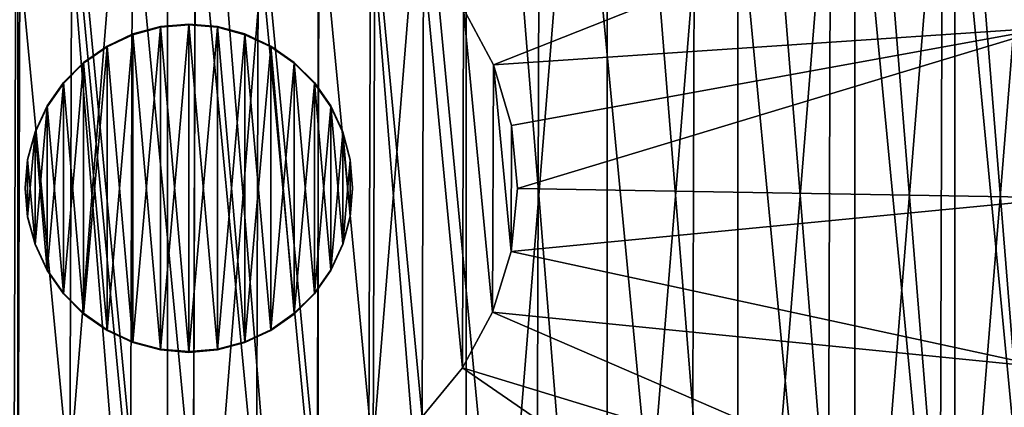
# Model space of a CAD drawing. Header units: millimetres. Extents: x -73 to 74, y 0 to 45.
# Tile 5 of 39: x -53 to -45, y 21 to 24. Entities that reach past the tile are written whole.
import ezdxf

# ---------------------------------------------------------------- set-up
doc = ezdxf.new("R2010")
doc.units = ezdxf.units.MM
doc.header["$LTSCALE"] = 25.4
doc.layers.get('0').update_dxf_attribs({"true_color": 0xff5454})

# ---------------------------------------------------------------- blocks, each defined once
blk = doc.blocks.new('MINI-LED-10042-10043.STL#2')
at = {"color": 250, "true_color": 0x262626}
mesh = blk.add_polyface(dxfattribs=at)
corners = [(-73.2623, 0.233, 2.7263), (-68.1681, 5.3273, 2.7113), (-73.2623, 45.2328, 2.594), (73.7377, 0.233, 2.7263), (68.6434, 5.3273, 2.7113), (68.6434, 40.1386, 2.609), (-68.1681, 40.1386, 2.609), (73.7377, 45.2328, 2.594)]
mesh.append_faces([[corners[k] for k in face] for face in [(0, 1, 2), (1, 3, 4), (4, 3, 5), (2, 6, 7), (6, 2, 1), (7, 5, 3)]], dxfattribs={"vtx0": -1, "vtx1": -1, "color": 250})
mesh.append_faces([[corners[k] for k in face] for face in [(1, 0, 3), (7, 6, 5)]], dxfattribs={"vtx0": -1, "vtx2": -1, "color": 250})
mesh = blk.add_polyface(dxfattribs=at)
corners = [(-73.2623, 45.2249, -0.106), (-66.2623, 38.2249, -0.0854), (-73.2623, 0.2251, 0.0263), (73.7377, 45.2249, -0.106), (66.7377, 38.2249, -0.0854), (66.7377, 7.225, 0.0058), (-66.2623, 7.225, 0.0058), (73.7377, 0.2251, 0.0263)]
mesh.append_faces([[corners[k] for k in face] for face in [(0, 1, 2), (1, 3, 4), (4, 3, 5), (2, 6, 7), (6, 2, 1), (7, 5, 3)]], dxfattribs={"vtx0": -1, "vtx1": -1, "color": 250})
mesh.append_faces([[corners[k] for k in face] for face in [(1, 0, 3), (7, 6, 5)]], dxfattribs={"vtx0": -1, "vtx2": -1, "color": 250})
mesh = blk.add_polyface(dxfattribs=at)
corners = [(67.0265, 7.0803, 49.0064), (-66.5512, 38.6579, 48.9135), (-66.5512, 7.0803, 49.0064), (67.0265, 38.6579, 48.9135)]
mesh.append_faces([[corners[k] for k in face] for face in [(0, 1, 2), (1, 0, 3)]], dxfattribs={"vtx0": -1, "color": 250})
mesh = blk.add_polyface(dxfattribs=at)
corners = [(66.7377, 38.319, 31.9144), (-66.2623, 7.3192, 32.0056), (-66.2623, 38.319, 31.9144), (66.7377, 7.3192, 32.0056)]
mesh.append_faces([[corners[k] for k in face] for face in [(0, 1, 2), (1, 0, 3)]], dxfattribs={"vtx0": -1, "color": 250})
at = {"color": 18, "true_color": 0x080808}
mesh = blk.add_polyface(dxfattribs=at)
corners = [(-66.0623, 7.5162, 31.005), (-64.4623, 9.1162, 31.0003), (-66.0623, 38.1161, 30.915), (66.5377, 7.5162, 31.005), (64.9377, 9.1162, 31.0003), (64.9377, 36.5161, 30.9197), (-64.4623, 36.5161, 30.9197), (66.5377, 38.1161, 30.915)]
mesh.append_faces([[corners[k] for k in face] for face in [(0, 1, 2), (1, 3, 4), (4, 3, 5), (2, 6, 7), (6, 2, 1), (7, 5, 3)]], dxfattribs={"vtx0": -1, "vtx1": -1, "color": 18})
mesh.append_faces([[corners[k] for k in face] for face in [(1, 0, 3), (7, 6, 5)]], dxfattribs={"vtx0": -1, "vtx2": -1, "color": 18})
mesh = blk.add_polyface(dxfattribs=at)
corners = [(-66.0623, 38.0279, 0.9152), (-64.1327, 36.4279, 0.9199), (-66.0623, 7.428, 1.0052), (66.5377, 38.0279, 0.9152), (-39.0623, 36.4279, 0.9199), (-38.1327, 36.4279, 0.9199), (-39.0623, 9.028, 1.0005), (-13.0623, 36.4279, 0.9199), (-12.1327, 36.4279, 0.9199), (-13.0623, 9.028, 1.0005), (12.9377, 36.4279, 0.9199), (13.8673, 36.4279, 0.9199), (12.9377, 9.028, 1.0005), (38.9377, 36.4279, 0.9199), (39.8673, 36.4279, 0.9199), (38.9377, 9.028, 1.0005), (64.9377, 36.4279, 0.9199), (64.9377, 9.028, 1.0005), (-64.1327, 9.028, 1.0005), (66.5377, 7.428, 1.0052), (-38.1327, 9.028, 1.0005), (-12.1327, 9.028, 1.0005), (13.8673, 9.028, 1.0005), (39.8673, 9.028, 1.0005)]
mesh.append_faces([[corners[k] for k in face] for face in [(0, 1, 2), (1, 3, 4), (4, 5, 6), (5, 3, 7), (7, 8, 9), (8, 3, 10), (10, 11, 12), (11, 3, 13), (13, 14, 15), (14, 3, 16), (16, 3, 17), (2, 18, 19), (18, 2, 1), (20, 6, 5), (21, 9, 8), (22, 12, 11), (23, 15, 14), (19, 17, 3)]], dxfattribs={"vtx0": -1, "vtx1": -1, "color": 18})
mesh.append_faces([[corners[k] for k in face] for face in [(4, 3, 5), (7, 3, 8), (10, 3, 11), (13, 3, 14), (19, 6, 20), (19, 9, 21), (19, 12, 22), (19, 15, 23)]], dxfattribs={"vtx0": -1, "vtx1": -1, "vtx2": -1, "color": 18})
mesh.append_faces([[corners[k] for k in face] for face in [(1, 0, 3), (19, 18, 6), (19, 20, 9), (19, 21, 12), (19, 22, 15), (19, 23, 17)]], dxfattribs={"vtx0": -1, "vtx2": -1, "color": 18})
mesh = blk.add_polyface(dxfattribs=at)
corners = [(-64.4623, 9.0574, 11.0004), (-57.9941, 20.6715, 10.9663), (-64.4623, 36.4573, 10.9198), (-56.5907, 18.2407, 10.9734), (-54.3199, 16.5909, 10.9783), (-51.5745, 16.0074, 10.98), (64.9377, 9.0574, 11.0004), (-58.2875, 23.4629, 10.958), (-48.829, 16.5909, 10.9783), (-25.5745, 16.0074, 10.98), (-46.5582, 18.2407, 10.9734), (-28.3199, 16.5909, 10.9783), (-45.1548, 20.6715, 10.9663), (-44.8615, 23.4629, 10.958), (-30.5907, 18.2407, 10.9734), (-31.9941, 20.6715, 10.9663), (-32.2875, 23.4629, 10.958), (-22.829, 16.5909, 10.9783), (-20.5582, 18.2407, 10.9734), (0.4255, 16.0074, 10.98), (-2.3199, 16.5909, 10.9783), (-19.1548, 20.6715, 10.9663), (-18.8615, 23.4629, 10.958), (-4.5907, 18.2407, 10.9734), (-5.9941, 20.6715, 10.9663), (-6.2875, 23.4629, 10.958), (3.171, 16.5909, 10.9783), (5.4418, 18.2407, 10.9734), (26.4255, 16.0074, 10.98), (23.6801, 16.5909, 10.9783), (6.8452, 20.6715, 10.9663), (7.1385, 23.4629, 10.958), (21.4093, 18.2407, 10.9734), (20.0059, 20.6715, 10.9663), (19.7125, 23.4629, 10.958), (29.171, 16.5909, 10.9783), (31.4418, 18.2407, 10.9734), (32.8452, 20.6715, 10.9663), (33.1385, 23.4629, 10.958), (49.6801, 16.5909, 10.9783), (47.4093, 18.2407, 10.9734), (46.0059, 20.6715, 10.9663), (45.7125, 23.4629, 10.958), (52.4255, 16.0074, 10.98), (55.171, 16.5909, 10.9783), (57.4417, 18.2407, 10.9734), (58.8452, 20.6715, 10.9663), (59.1385, 23.4629, 10.958), (-52.9779, 29.3598, 10.9407), (64.9377, 36.4573, 10.9198), (-55.542, 28.2182, 10.9441), (-57.4201, 26.1323, 10.9502), (-50.1711, 29.3598, 10.9407), (-47.6069, 28.2182, 10.9441), (-26.9779, 29.3598, 10.9407), (-45.7288, 26.1323, 10.9502), (-29.542, 28.2182, 10.9441), (-31.4201, 26.1323, 10.9502), (-24.1711, 29.3598, 10.9407), (-21.6069, 28.2182, 10.9441), (-0.9779, 29.3598, 10.9407), (-19.7288, 26.1323, 10.9502), (-3.542, 28.2182, 10.9441), (-5.4201, 26.1323, 10.9502), (1.8289, 29.3598, 10.9407), (4.3931, 28.2182, 10.9441), (6.2712, 26.1323, 10.9502), (25.0221, 29.3598, 10.9407), (22.458, 28.2182, 10.9441), (20.5799, 26.1323, 10.9502), (27.8289, 29.3598, 10.9407), (30.3931, 28.2182, 10.9441), (32.2712, 26.1323, 10.9502), (48.458, 28.2182, 10.9441), (46.5799, 26.1323, 10.9502), (51.0221, 29.3598, 10.9407), (53.8289, 29.3598, 10.9407), (56.3931, 28.2182, 10.9441), (58.2712, 26.1323, 10.9502)]
mesh.append_faces([[corners[k] for k in face] for face in [(0, 1, 2), (1, 0, 3), (3, 0, 4), (4, 0, 5), (5, 6, 8), (8, 9, 10), (10, 11, 12), (12, 11, 13), (9, 6, 17), (17, 6, 18), (18, 20, 21), (21, 20, 22), (19, 6, 26), (26, 6, 27), (27, 29, 30), (30, 29, 31), (28, 6, 35), (35, 6, 36), (36, 6, 37), (37, 6, 38), (39, 6, 43), (43, 6, 44), (44, 6, 45), (45, 6, 46), (46, 6, 47), (2, 48, 49), (48, 2, 50), (50, 2, 51), (51, 2, 7), (54, 13, 56), (56, 13, 57), (57, 13, 16), (60, 22, 62), (62, 22, 63), (63, 22, 25), (67, 31, 68), (68, 31, 69), (69, 31, 34), (73, 38, 74), (74, 38, 42), (49, 47, 6)]], dxfattribs={"vtx0": -1, "vtx1": -1, "color": 18})
mesh.append_faces([[corners[k] for k in face] for face in [(8, 6, 9), (18, 6, 19), (27, 6, 28), (38, 6, 39), (49, 53, 54), (49, 59, 60), (49, 66, 67), (49, 38, 73)]], dxfattribs={"vtx0": -1, "vtx1": -1, "vtx2": -1, "color": 18})
mesh.append_faces([[corners[k] for k in face] for face in [(5, 0, 6), (2, 1, 7), (10, 9, 11), (13, 11, 14), (13, 14, 15), (13, 15, 16), (18, 19, 20), (22, 20, 23), (22, 23, 24), (22, 24, 25), (27, 28, 29), (31, 29, 32), (31, 32, 33), (31, 33, 34), (38, 39, 40), (38, 40, 41), (38, 41, 42), (49, 48, 52), (49, 52, 53), (54, 53, 55), (54, 55, 13), (49, 54, 58), (49, 58, 59), (60, 59, 61), (60, 61, 22), (49, 60, 64), (49, 64, 65), (49, 65, 66), (67, 66, 31), (49, 67, 70), (49, 70, 71), (49, 71, 72), (49, 72, 38), (49, 73, 75), (49, 75, 76), (49, 76, 77), (49, 77, 78), (49, 78, 47)]], dxfattribs={"vtx0": -1, "vtx2": -1, "color": 18})
mesh = blk.add_polyface(dxfattribs=at)
corners = [(-58.9366, 31.2582, 9.9351), (-58.2875, 23.46, 9.9581), (-58.9366, 14.2506, 9.9851), (-57.4201, 26.1294, 9.9502), (-55.542, 28.2152, 9.9441), (-52.9779, 29.3569, 9.9407), (-44.2585, 31.2582, 9.9351), (-50.1711, 29.3569, 9.9407), (-47.6069, 28.2152, 9.9441), (-45.7288, 26.1294, 9.9502), (-44.8615, 23.46, 9.9581), (-54.3199, 16.588, 9.9783), (-44.2585, 14.2506, 9.9851), (-56.5907, 18.2378, 9.9734), (-57.9941, 20.6685, 9.9663), (-51.5745, 16.0044, 9.98), (-48.829, 16.588, 9.9783), (-46.5582, 18.2378, 9.9734), (-45.1548, 20.6685, 9.9663)]
mesh.append_faces([[corners[k] for k in face] for face in [(0, 1, 2), (1, 0, 3), (3, 0, 4), (4, 0, 5), (5, 6, 7), (7, 6, 8), (8, 6, 9), (9, 6, 10), (2, 11, 12), (11, 2, 13), (13, 2, 14), (14, 2, 1), (12, 10, 6)]], dxfattribs={"vtx0": -1, "vtx1": -1, "color": 18})
mesh.append_faces([[corners[k] for k in face] for face in [(5, 0, 6), (12, 11, 15), (12, 15, 16), (12, 16, 17), (12, 17, 18), (12, 18, 10)]], dxfattribs={"vtx0": -1, "vtx2": -1, "color": 18})
at = {"color": 7, "true_color": 0xe6ffff}
mesh = blk.add_polyface(dxfattribs=at)
corners = [(-58.6629, 22.1801, 11.5483), (-58.6629, 23.338, 11.5449), (-58.6862, 22.7591, 11.5466), (-58.4772, 21.0372, 11.5517), (-58.4772, 24.4809, 11.5415), (-58.1105, 19.9389, 11.5549), (-58.1105, 25.5792, 11.5383), (-57.5724, 18.9137, 11.5579), (-57.5724, 26.6045, 11.5353), (-56.8768, 17.988, 11.5606), (-56.8768, 27.5301, 11.5326), (-56.0417, 17.1859, 11.563), (-56.0417, 28.3322, 11.5302), (-55.0888, 16.5281, 11.5649), (-55.0888, 28.99, 11.5283), (-54.0427, 16.0318, 11.5664), (-54.0427, 29.4864, 11.5268), (-52.9305, 15.7096, 11.5673), (-52.9305, 29.8085, 11.5259), (-51.7811, 15.57, 11.5677), (-51.7811, 29.9481, 11.5255), (-50.6241, 15.6167, 11.5676), (-50.6241, 29.9014, 11.5256), (-49.4896, 15.8483, 11.5669), (-49.4896, 29.6698, 11.5263), (-48.407, 16.2589, 11.5657), (-48.407, 29.2592, 11.5275), (-47.4042, 16.8378, 11.564), (-47.4042, 28.6803, 11.5292), (-46.5073, 17.5701, 11.5619), (-46.5073, 27.948, 11.5313), (-45.7395, 18.4368, 11.5593), (-45.7395, 27.0813, 11.5339), (-45.1206, 19.4154, 11.5564), (-45.1206, 26.1027, 11.5368), (-44.6668, 20.4807, 11.5533), (-44.6668, 25.0374, 11.5399), (-44.3897, 21.6049, 11.55), (-44.3897, 23.9132, 11.5432), (-44.2965, 22.7591, 11.5466)]
mesh.append_faces([[corners[k] for k in face] for face in [(0, 1, 2), (38, 37, 39)]], dxfattribs={"vtx0": -1, "color": 7})
mesh.append_faces([[corners[k] for k in face] for face in [(1, 3, 4), (4, 5, 6), (6, 7, 8), (8, 9, 10), (10, 11, 12), (12, 13, 14), (14, 15, 16), (16, 17, 18), (18, 19, 20), (20, 21, 22), (22, 23, 24), (24, 25, 26), (26, 27, 28), (28, 29, 30), (30, 31, 32), (32, 33, 34), (34, 35, 36), (36, 37, 38)]], dxfattribs={"vtx0": -1, "vtx1": -1, "color": 7})
mesh.append_faces([[corners[k] for k in face] for face in [(1, 0, 3), (4, 3, 5), (6, 5, 7), (8, 7, 9), (10, 9, 11), (12, 11, 13), (14, 13, 15), (16, 15, 17), (18, 17, 19), (20, 19, 21), (22, 21, 23), (24, 23, 25), (26, 25, 27), (28, 27, 29), (30, 29, 31), (32, 31, 33), (34, 33, 35), (36, 35, 37)]], dxfattribs={"vtx0": -1, "vtx2": -1, "color": 7})
mesh = blk.add_polyface(dxfattribs=at)
corners = [(-58.6629, 23.3365, 11.0449), (-58.6629, 22.1786, 11.0483), (-58.6862, 22.7576, 11.0466), (-58.4772, 24.4794, 11.0415), (-58.4772, 21.0357, 11.0517), (-58.1105, 25.5777, 11.0383), (-58.1105, 19.9374, 11.0549), (-57.5724, 26.603, 11.0353), (-57.5724, 18.9122, 11.0579), (-56.8768, 27.5287, 11.0326), (-56.8768, 17.9865, 11.0606), (-56.0417, 28.3307, 11.0302), (-56.0417, 17.1844, 11.063), (-55.0888, 28.9885, 11.0283), (-55.0888, 16.5267, 11.0649), (-54.0427, 29.4849, 11.0268), (-54.0427, 16.0303, 11.0664), (-52.9305, 29.807, 11.0259), (-52.9305, 15.7081, 11.0673), (-51.7811, 29.9466, 11.0255), (-51.7811, 15.5686, 11.0677), (-50.6241, 29.9, 11.0256), (-50.6241, 15.6152, 11.0676), (-49.4896, 29.6684, 11.0263), (-49.4896, 15.8468, 11.0669), (-48.407, 29.2578, 11.0275), (-48.407, 16.2574, 11.0657), (-47.4042, 28.6788, 11.0292), (-47.4042, 16.8363, 11.064), (-46.5073, 27.9465, 11.0313), (-46.5073, 17.5686, 11.0619), (-45.7395, 27.0798, 11.0339), (-45.7395, 18.4353, 11.0593), (-45.1206, 26.1012, 11.0368), (-45.1206, 19.414, 11.0564), (-44.6668, 25.036, 11.0399), (-44.6668, 20.4792, 11.0533), (-44.3897, 23.9117, 11.0432), (-44.3897, 21.6034, 11.05), (-44.2965, 22.7576, 11.0466)]
mesh.append_faces([[corners[k] for k in face] for face in [(0, 1, 2), (38, 37, 39)]], dxfattribs={"vtx0": -1, "color": 7})
mesh.append_faces([[corners[k] for k in face] for face in [(1, 3, 4), (4, 5, 6), (6, 7, 8), (8, 9, 10), (10, 11, 12), (12, 13, 14), (14, 15, 16), (16, 17, 18), (18, 19, 20), (20, 21, 22), (22, 23, 24), (24, 25, 26), (26, 27, 28), (28, 29, 30), (30, 31, 32), (32, 33, 34), (34, 35, 36), (36, 37, 38)]], dxfattribs={"vtx0": -1, "vtx1": -1, "color": 7})
mesh.append_faces([[corners[k] for k in face] for face in [(1, 0, 3), (4, 3, 5), (6, 5, 7), (8, 7, 9), (10, 9, 11), (12, 11, 13), (14, 13, 15), (16, 15, 17), (18, 17, 19), (20, 19, 21), (22, 21, 23), (24, 23, 25), (26, 25, 27), (28, 27, 29), (30, 29, 31), (32, 31, 33), (34, 33, 35), (36, 35, 37)]], dxfattribs={"vtx0": -1, "vtx2": -1, "color": 7})
at = {"color": 49, "true_color": 0x464545}
mesh = blk.add_polyface(dxfattribs=at)
corners = [(-58.339, 21.4951, 31.8432), (-58.3306, 24.1845, 31.8353), (-58.4672, 22.8402, 31.8393), (-57.9508, 20.2008, 31.847), (-57.9343, 25.4763, 31.8315), (-57.3175, 19.0072, 31.8506), (-57.2937, 26.666, 31.828), (-56.4636, 17.96, 31.8536), (-56.4332, 27.7078, 31.825), (-55.4217, 17.0996, 31.8562), (-55.386, 28.5618, 31.8225), (-54.2321, 16.4589, 31.8581), (-54.1924, 29.195, 31.8206), (-52.9402, 16.0626, 31.8592), (-52.8981, 29.5832, 31.8195), (-51.596, 15.926, 31.8596), (-51.553, 29.7115, 31.8191), (-50.2508, 16.0543, 31.8592), (-50.2087, 29.5748, 31.8195), (-48.9566, 16.4425, 31.8581), (-48.9169, 29.1786, 31.8206), (-47.7629, 17.0757, 31.8562), (-47.7272, 28.5379, 31.8225), (-46.7157, 17.9297, 31.8537), (-46.6854, 27.6774, 31.8251), (-45.8553, 18.9715, 31.8507), (-45.8314, 26.6303, 31.8281), (-45.2146, 20.1612, 31.8472), (-45.1982, 25.4366, 31.8316), (-44.8184, 21.453, 31.8434), (-44.81, 24.1424, 31.8355), (-44.6817, 22.7973, 31.8394)]
mesh.append_faces([[corners[k] for k in face] for face in [(0, 1, 2), (30, 29, 31)]], dxfattribs={"vtx0": -1, "color": 49})
mesh.append_faces([[corners[k] for k in face] for face in [(1, 3, 4), (4, 5, 6), (6, 7, 8), (8, 9, 10), (10, 11, 12), (12, 13, 14), (14, 15, 16), (16, 17, 18), (18, 19, 20), (20, 21, 22), (22, 23, 24), (24, 25, 26), (26, 27, 28), (28, 29, 30)]], dxfattribs={"vtx0": -1, "vtx1": -1, "color": 49})
mesh.append_faces([[corners[k] for k in face] for face in [(1, 0, 3), (4, 3, 5), (6, 5, 7), (8, 7, 9), (10, 9, 11), (12, 11, 13), (14, 13, 15), (16, 15, 17), (18, 17, 19), (20, 19, 21), (22, 21, 23), (24, 23, 25), (26, 25, 27), (28, 27, 29)]], dxfattribs={"vtx0": -1, "vtx2": -1, "color": 49})
mesh = blk.add_polyface(dxfattribs=at)
corners = [(-58.3306, 24.1254, 11.7354), (-58.1346, 24.0858, 11.7355), (-58.2672, 22.7805, 11.7394), (-57.9343, 25.4172, 11.7316), (-57.7498, 25.3401, 11.7318), (-57.2937, 26.6069, 11.7281), (-57.1277, 26.4952, 11.7284), (-56.4332, 27.6487, 11.7251), (-56.2922, 27.5068, 11.7255), (-55.386, 28.5026, 11.7225), (-55.2754, 28.336, 11.723), (-54.1924, 29.1359, 11.7207), (-54.1164, 28.9509, 11.7212), (-52.8981, 29.5241, 11.7195), (-52.8597, 29.3278, 11.7201), (-51.553, 29.6523, 11.7192), (-51.5536, 29.4523, 11.7198), (-50.2483, 29.3197, 11.7201), (-50.2087, 29.5157, 11.7196), (-48.994, 28.9349, 11.7213), (-48.9169, 29.1194, 11.7207), (-47.8388, 28.3128, 11.7231), (-47.7272, 28.4788, 11.7226), (-46.8272, 27.4773, 11.7256), (-46.6854, 27.6183, 11.7251), (-45.9981, 26.4606, 11.7286), (-45.8314, 26.5712, 11.7282), (-45.3832, 25.3016, 11.732), (-45.1982, 25.3775, 11.7317), (-45.0062, 24.0449, 11.7357), (-44.81, 24.0833, 11.7355), (-44.8817, 22.7388, 11.7395), (-44.8184, 21.3939, 11.7435), (-44.6817, 22.7381, 11.7395), (-58.339, 21.436, 11.7433), (-58.4672, 22.7811, 11.7394), (-58.1427, 21.4744, 11.7432), (-57.9508, 20.1417, 11.7471), (-57.7658, 20.2177, 11.7469), (-57.3175, 18.9481, 11.7506), (-57.1509, 19.0587, 11.7503), (-56.4636, 17.9009, 11.7537), (-56.3217, 18.0419, 11.7533), (-55.4217, 17.0405, 11.7563), (-55.3101, 17.2064, 11.7558), (-54.2321, 16.3998, 11.7581), (-54.1549, 16.5843, 11.7576), (-52.9402, 16.0035, 11.7593), (-52.9006, 16.1996, 11.7587), (-51.596, 15.8669, 11.7597), (-51.5953, 16.0669, 11.7591), (-50.2508, 15.9951, 11.7593), (-50.2892, 16.1914, 11.7587), (-49.0325, 16.5684, 11.7576), (-48.9566, 16.3834, 11.7582), (-47.8735, 17.1832, 11.7558), (-47.7629, 17.0166, 11.7563), (-46.8567, 18.0124, 11.7534), (-46.7157, 17.8705, 11.7538), (-46.0212, 19.024, 11.7504), (-45.8553, 18.9124, 11.7507), (-45.3992, 20.1792, 11.747), (-45.2146, 20.102, 11.7472), (-45.0144, 21.4335, 11.7433)]
mesh.append_faces([[corners[k] for k in face] for face in [(32, 30, 33), (0, 34, 35)]], dxfattribs={"vtx0": -1, "color": 49})
mesh.append_faces([[corners[k] for k in face] for face in [(1, 3, 4), (4, 5, 6), (6, 7, 8), (8, 9, 10), (10, 11, 12), (12, 13, 14), (14, 15, 16), (16, 15, 17), (17, 18, 19), (19, 20, 21), (21, 22, 23), (23, 24, 25), (25, 26, 27), (27, 28, 29), (29, 30, 31), (34, 36, 37), (37, 38, 39), (39, 40, 41), (41, 42, 43), (43, 44, 45), (45, 46, 47), (47, 48, 49), (49, 50, 51), (51, 53, 54), (54, 55, 56), (56, 57, 58), (58, 59, 60), (60, 61, 62), (62, 63, 32)]], dxfattribs={"vtx0": -1, "vtx1": -1, "color": 49})
mesh.append_faces([[corners[k] for k in face] for face in [(31, 30, 32), (34, 0, 2)]], dxfattribs={"vtx0": -1, "vtx1": -1, "vtx2": -1, "color": 49})
mesh.append_faces([[corners[k] for k in face] for face in [(0, 1, 2), (1, 0, 3), (4, 3, 5), (6, 5, 7), (8, 7, 9), (10, 9, 11), (12, 11, 13), (14, 13, 15), (17, 15, 18), (19, 18, 20), (21, 20, 22), (23, 22, 24), (25, 24, 26), (27, 26, 28), (29, 28, 30), (34, 2, 36), (37, 36, 38), (39, 38, 40), (41, 40, 42), (43, 42, 44), (45, 44, 46), (47, 46, 48), (49, 48, 50), (51, 50, 52), (51, 52, 53), (54, 53, 55), (56, 55, 57), (58, 57, 59), (60, 59, 61), (62, 61, 63), (32, 63, 31)]], dxfattribs={"vtx0": -1, "vtx2": -1, "color": 49})
mesh = blk.add_polyface(dxfattribs=at)
corners = [(-49.5084, 24.1894, 31.6353), (-45.3832, 25.3016, 11.732), (-49.2806, 23.7599, 31.6366), (-45.9981, 26.4606, 11.7286)]
mesh.append_faces([[corners[k] for k in face] for face in [(0, 1, 2), (1, 0, 3)]], dxfattribs={"vtx0": -1, "color": 49})
at = {"color": 18, "true_color": 0x080808}
mesh = blk.add_polyface(dxfattribs=at)
corners = [(-44.8615, 23.4629, 10.958), (-45.7288, 26.1294, 9.9502), (-44.8615, 23.46, 9.9581), (-45.7288, 26.1323, 10.9502)]
mesh.append_faces([[corners[k] for k in face] for face in [(0, 1, 2), (1, 0, 3)]], dxfattribs={"vtx0": -1, "color": 18})
at = {"color": 49, "true_color": 0x464545}
mesh = blk.add_polyface(dxfattribs=at)
corners = [(-54.005, 23.3095, 31.6379), (-54.008, 22.342, 31.6408), (-54.0542, 22.8259, 31.6393), (-53.8684, 21.8764, 31.6421), (-53.8625, 23.7742, 31.6365), (-53.6406, 21.4469, 31.6434), (-53.632, 24.2022, 31.6353), (-53.3333, 21.0702, 31.6445), (-53.3224, 24.577, 31.6342), (-52.9585, 20.7607, 31.6454), (-52.9457, 24.8842, 31.6333), (-52.5305, 20.5302, 31.6461), (-52.5163, 25.112, 31.6326), (-52.0658, 20.3876, 31.6465), (-52.0507, 25.2517, 31.6322), (-51.5822, 20.3385, 31.6466), (-51.5668, 25.2978, 31.6321), (-51.0983, 20.3846, 31.6465), (-51.0831, 25.2487, 31.6322), (-50.6327, 20.5243, 31.6461), (-50.6184, 25.1061, 31.6326), (-50.2033, 20.7521, 31.6454), (-50.1904, 24.8756, 31.6333), (-49.8265, 21.0593, 31.6445), (-49.8156, 24.5661, 31.6342), (-49.517, 21.4341, 31.6434), (-49.5084, 24.1894, 31.6353), (-49.2865, 21.8621, 31.6422), (-49.2806, 23.7599, 31.6366), (-49.1439, 22.3268, 31.6408), (-49.1409, 23.2943, 31.6379), (-49.0948, 22.8104, 31.6394)]
mesh.append_faces([[corners[k] for k in face] for face in [(0, 1, 2), (29, 30, 31)]], dxfattribs={"vtx0": -1, "color": 49})
mesh.append_faces([[corners[k] for k in face] for face in [(1, 0, 3), (3, 4, 5), (5, 6, 7), (7, 8, 9), (9, 10, 11), (11, 12, 13), (13, 14, 15), (15, 16, 17), (17, 18, 19), (19, 20, 21), (21, 22, 23), (23, 24, 25), (25, 26, 27), (27, 28, 29)]], dxfattribs={"vtx0": -1, "vtx1": -1, "color": 49})
mesh.append_faces([[corners[k] for k in face] for face in [(3, 0, 4), (5, 4, 6), (7, 6, 8), (9, 8, 10), (11, 10, 12), (13, 12, 14), (15, 14, 16), (17, 16, 18), (19, 18, 20), (21, 20, 22), (23, 22, 24), (25, 24, 26), (27, 26, 28), (29, 28, 30)]], dxfattribs={"vtx0": -1, "vtx2": -1, "color": 49})
mesh = blk.add_polyface(dxfattribs=at)
corners = [(-49.2806, 23.7599, 31.6366), (-45.0062, 24.0449, 11.7357), (-49.1409, 23.2943, 31.6379), (-45.3832, 25.3016, 11.732)]
mesh.append_faces([[corners[k] for k in face] for face in [(0, 1, 2), (1, 0, 3)]], dxfattribs={"vtx0": -1, "color": 49})
at = {"color": 31, "true_color": 0xfebe59}
mesh = blk.add_polyface(dxfattribs=at)
corners = [(-52.8547, 22.597, 30.6472), (-52.8547, 23.0335, 30.6459), (-52.8738, 22.8152, 30.6465), (-52.798, 22.3854, 30.6478), (-52.798, 23.2451, 30.6453), (-52.7055, 22.1868, 30.6484), (-52.7055, 23.4436, 30.6447), (-52.5798, 22.0074, 30.6489), (-52.5798, 23.623, 30.6441), (-52.4249, 21.8525, 30.6493), (-52.4249, 23.7779, 30.6437), (-52.2454, 21.7268, 30.6497), (-52.2454, 23.9036, 30.6433), (-52.0469, 21.6343, 30.65), (-52.0469, 23.9962, 30.643), (-51.8353, 21.5776, 30.6502), (-51.8353, 24.0529, 30.6429), (-51.6171, 21.5585, 30.6502), (-51.6171, 24.072, 30.6428), (-51.3988, 21.5776, 30.6502), (-51.3988, 24.0529, 30.6429), (-51.1872, 21.6343, 30.65), (-51.1872, 23.9962, 30.643), (-50.9887, 21.7268, 30.6497), (-50.9887, 23.9036, 30.6433), (-50.8092, 21.8525, 30.6493), (-50.8092, 23.7779, 30.6437), (-50.6543, 22.0074, 30.6489), (-50.6543, 23.623, 30.6441), (-50.5287, 22.1868, 30.6484), (-50.5287, 23.4436, 30.6447), (-50.4361, 22.3854, 30.6478), (-50.4361, 23.2451, 30.6453), (-50.3794, 22.597, 30.6472), (-50.3794, 23.0335, 30.6459), (-50.3603, 22.8152, 30.6465)]
mesh.append_faces([[corners[k] for k in face] for face in [(0, 1, 2), (34, 33, 35)]], dxfattribs={"vtx0": -1, "color": 31})
mesh.append_faces([[corners[k] for k in face] for face in [(1, 3, 4), (4, 5, 6), (6, 7, 8), (8, 9, 10), (10, 11, 12), (12, 13, 14), (14, 15, 16), (16, 17, 18), (18, 19, 20), (20, 21, 22), (22, 23, 24), (24, 25, 26), (26, 27, 28), (28, 29, 30), (30, 31, 32), (32, 33, 34)]], dxfattribs={"vtx0": -1, "vtx1": -1, "color": 31})
mesh.append_faces([[corners[k] for k in face] for face in [(1, 0, 3), (4, 3, 5), (6, 5, 7), (8, 7, 9), (10, 9, 11), (12, 11, 13), (14, 13, 15), (16, 15, 17), (18, 17, 19), (20, 19, 21), (22, 21, 23), (24, 23, 25), (26, 25, 27), (28, 27, 29), (30, 29, 31), (32, 31, 33)]], dxfattribs={"vtx0": -1, "vtx2": -1, "color": 31})
mesh = blk.add_polyface(dxfattribs=at)
corners = [(-52.8547, 23.0276, 28.6459), (-52.8547, 22.5911, 28.6472), (-52.8738, 22.8093, 28.6465), (-52.798, 23.2392, 28.6453), (-52.798, 22.3795, 28.6478), (-52.7055, 23.4377, 28.6447), (-52.7055, 22.181, 28.6484), (-52.5798, 23.6172, 28.6441), (-52.5798, 22.0015, 28.6489), (-52.4249, 23.7721, 28.6437), (-52.4249, 21.8466, 28.6494), (-52.2454, 23.8977, 28.6433), (-52.2454, 21.721, 28.6497), (-52.0469, 23.9903, 28.6431), (-52.0469, 21.6284, 28.65), (-51.8353, 24.047, 28.6429), (-51.8353, 21.5717, 28.6502), (-51.6171, 24.0661, 28.6428), (-51.6171, 21.5526, 28.6502), (-51.3988, 24.047, 28.6429), (-51.3988, 21.5717, 28.6502), (-51.1872, 23.9903, 28.6431), (-51.1872, 21.6284, 28.65), (-50.9887, 23.8977, 28.6433), (-50.9887, 21.721, 28.6497), (-50.8092, 23.7721, 28.6437), (-50.8092, 21.8466, 28.6494), (-50.6543, 23.6172, 28.6441), (-50.6543, 22.0015, 28.6489), (-50.5287, 23.4377, 28.6447), (-50.5287, 22.181, 28.6484), (-50.4361, 23.2392, 28.6453), (-50.4361, 22.3795, 28.6478), (-50.3794, 23.0276, 28.6459), (-50.3794, 22.5911, 28.6472), (-50.3603, 22.8093, 28.6465)]
mesh.append_faces([[corners[k] for k in face] for face in [(0, 1, 2), (34, 33, 35)]], dxfattribs={"vtx0": -1, "color": 31})
mesh.append_faces([[corners[k] for k in face] for face in [(1, 3, 4), (4, 5, 6), (6, 7, 8), (8, 9, 10), (10, 11, 12), (12, 13, 14), (14, 15, 16), (16, 17, 18), (18, 19, 20), (20, 21, 22), (22, 23, 24), (24, 25, 26), (26, 27, 28), (28, 29, 30), (30, 31, 32), (32, 33, 34)]], dxfattribs={"vtx0": -1, "vtx1": -1, "color": 31})
mesh.append_faces([[corners[k] for k in face] for face in [(1, 0, 3), (4, 3, 5), (6, 5, 7), (8, 7, 9), (10, 9, 11), (12, 11, 13), (14, 13, 15), (16, 15, 17), (18, 17, 19), (20, 19, 21), (22, 21, 23), (24, 23, 25), (26, 25, 27), (28, 27, 29), (30, 29, 31), (32, 31, 33)]], dxfattribs={"vtx0": -1, "vtx2": -1, "color": 31})
mesh = blk.add_polyface(dxfattribs=at)
corners = [(-52.0469, 23.9903, 28.6431), (-51.8353, 24.0529, 30.6429), (-51.8353, 24.047, 28.6429), (-52.0469, 23.9962, 30.643)]
mesh.append_faces([[corners[k] for k in face] for face in [(0, 1, 2), (1, 0, 3)]], dxfattribs={"vtx0": -1, "color": 31})
mesh = blk.add_polyface(dxfattribs=at)
corners = [(-51.8353, 24.047, 28.6429), (-51.6171, 24.072, 30.6428), (-51.6171, 24.0661, 28.6428), (-51.8353, 24.0529, 30.6429)]
mesh.append_faces([[corners[k] for k in face] for face in [(0, 1, 2), (1, 0, 3)]], dxfattribs={"vtx0": -1, "color": 31})
mesh = blk.add_polyface(dxfattribs=at)
corners = [(-51.6171, 24.072, 30.6428), (-51.3988, 24.047, 28.6429), (-51.6171, 24.0661, 28.6428), (-51.3988, 24.0529, 30.6429)]
mesh.append_faces([[corners[k] for k in face] for face in [(0, 1, 2), (1, 0, 3)]], dxfattribs={"vtx0": -1, "color": 31})
mesh = blk.add_polyface(dxfattribs=at)
corners = [(-51.3988, 24.0529, 30.6429), (-51.1872, 23.9903, 28.6431), (-51.3988, 24.047, 28.6429), (-51.1872, 23.9962, 30.643)]
mesh.append_faces([[corners[k] for k in face] for face in [(0, 1, 2), (1, 0, 3)]], dxfattribs={"vtx0": -1, "color": 31})
at = {"color": 49, "true_color": 0x464545}
mesh = blk.add_polyface(dxfattribs=at)
corners = [(-49.0948, 22.8104, 31.6394), (-45.0062, 24.0449, 11.7357), (-44.8817, 22.7388, 11.7395), (-49.1409, 23.2943, 31.6379)]
mesh.append_faces([[corners[k] for k in face] for face in [(0, 1, 2), (1, 0, 3)]], dxfattribs={"vtx0": -1, "color": 49})
at = {"color": 31, "true_color": 0xfebe59}
mesh = blk.add_polyface(dxfattribs=at)
corners = [(-52.2454, 23.8977, 28.6433), (-52.0469, 23.9962, 30.643), (-52.0469, 23.9903, 28.6431), (-52.2454, 23.9036, 30.6433)]
mesh.append_faces([[corners[k] for k in face] for face in [(0, 1, 2), (1, 0, 3)]], dxfattribs={"vtx0": -1, "color": 31})
mesh = blk.add_polyface(dxfattribs=at)
corners = [(-51.1872, 23.9962, 30.643), (-50.9887, 23.8977, 28.6433), (-51.1872, 23.9903, 28.6431), (-50.9887, 23.9036, 30.6433)]
mesh.append_faces([[corners[k] for k in face] for face in [(0, 1, 2), (1, 0, 3)]], dxfattribs={"vtx0": -1, "color": 31})
mesh = blk.add_polyface(dxfattribs=at)
corners = [(-52.4249, 23.7721, 28.6437), (-52.2454, 23.9036, 30.6433), (-52.2454, 23.8977, 28.6433), (-52.4249, 23.7779, 30.6437)]
mesh.append_faces([[corners[k] for k in face] for face in [(0, 1, 2), (1, 0, 3)]], dxfattribs={"vtx0": -1, "color": 31})
mesh = blk.add_polyface(dxfattribs=at)
corners = [(-50.9887, 23.9036, 30.6433), (-50.8092, 23.7721, 28.6437), (-50.9887, 23.8977, 28.6433), (-50.8092, 23.7779, 30.6437)]
mesh.append_faces([[corners[k] for k in face] for face in [(0, 1, 2), (1, 0, 3)]], dxfattribs={"vtx0": -1, "color": 31})
mesh = blk.add_polyface(dxfattribs=at)
corners = [(-52.5798, 23.623, 30.6441), (-52.4249, 23.7721, 28.6437), (-52.5798, 23.6172, 28.6441), (-52.4249, 23.7779, 30.6437)]
mesh.append_faces([[corners[k] for k in face] for face in [(0, 1, 2), (1, 0, 3)]], dxfattribs={"vtx0": -1, "color": 31})
mesh = blk.add_polyface(dxfattribs=at)
corners = [(-50.8092, 23.7721, 28.6437), (-50.6543, 23.623, 30.6441), (-50.6543, 23.6172, 28.6441), (-50.8092, 23.7779, 30.6437)]
mesh.append_faces([[corners[k] for k in face] for face in [(0, 1, 2), (1, 0, 3)]], dxfattribs={"vtx0": -1, "color": 31})
mesh = blk.add_polyface(dxfattribs=at)
corners = [(-52.7055, 23.4436, 30.6447), (-52.5798, 23.6172, 28.6441), (-52.7055, 23.4377, 28.6447), (-52.5798, 23.623, 30.6441)]
mesh.append_faces([[corners[k] for k in face] for face in [(0, 1, 2), (1, 0, 3)]], dxfattribs={"vtx0": -1, "color": 31})
mesh = blk.add_polyface(dxfattribs=at)
corners = [(-50.6543, 23.6172, 28.6441), (-50.5287, 23.4436, 30.6447), (-50.5287, 23.4377, 28.6447), (-50.6543, 23.623, 30.6441)]
mesh.append_faces([[corners[k] for k in face] for face in [(0, 1, 2), (1, 0, 3)]], dxfattribs={"vtx0": -1, "color": 31})
mesh = blk.add_polyface(dxfattribs=at)
corners = [(-52.798, 23.2451, 30.6453), (-52.7055, 23.4377, 28.6447), (-52.798, 23.2392, 28.6453), (-52.7055, 23.4436, 30.6447)]
mesh.append_faces([[corners[k] for k in face] for face in [(0, 1, 2), (1, 0, 3)]], dxfattribs={"vtx0": -1, "color": 31})
mesh = blk.add_polyface(dxfattribs=at)
corners = [(-50.5287, 23.4377, 28.6447), (-50.4361, 23.2451, 30.6453), (-50.4361, 23.2392, 28.6453), (-50.5287, 23.4436, 30.6447)]
mesh.append_faces([[corners[k] for k in face] for face in [(0, 1, 2), (1, 0, 3)]], dxfattribs={"vtx0": -1, "color": 31})
mesh = blk.add_polyface(dxfattribs=at)
corners = [(-52.8547, 23.0335, 30.6459), (-52.798, 23.2392, 28.6453), (-52.8547, 23.0276, 28.6459), (-52.798, 23.2451, 30.6453)]
mesh.append_faces([[corners[k] for k in face] for face in [(0, 1, 2), (1, 0, 3)]], dxfattribs={"vtx0": -1, "color": 31})
mesh = blk.add_polyface(dxfattribs=at)
corners = [(-50.4361, 23.2392, 28.6453), (-50.3794, 23.0335, 30.6459), (-50.3794, 23.0276, 28.6459), (-50.4361, 23.2451, 30.6453)]
mesh.append_faces([[corners[k] for k in face] for face in [(0, 1, 2), (1, 0, 3)]], dxfattribs={"vtx0": -1, "color": 31})
mesh = blk.add_polyface(dxfattribs=at)
corners = [(-52.8738, 22.8152, 30.6465), (-52.8547, 23.0276, 28.6459), (-52.8738, 22.8093, 28.6465), (-52.8547, 23.0335, 30.6459)]
mesh.append_faces([[corners[k] for k in face] for face in [(0, 1, 2), (1, 0, 3)]], dxfattribs={"vtx0": -1, "color": 31})
mesh = blk.add_polyface(dxfattribs=at)
corners = [(-50.3794, 23.0276, 28.6459), (-50.3603, 22.8152, 30.6465), (-50.3603, 22.8093, 28.6465), (-50.3794, 23.0335, 30.6459)]
mesh.append_faces([[corners[k] for k in face] for face in [(0, 1, 2), (1, 0, 3)]], dxfattribs={"vtx0": -1, "color": 31})
mesh = blk.add_polyface(dxfattribs=at)
corners = [(-52.8547, 22.597, 30.6472), (-52.8738, 22.8093, 28.6465), (-52.8547, 22.5911, 28.6472), (-52.8738, 22.8152, 30.6465)]
mesh.append_faces([[corners[k] for k in face] for face in [(0, 1, 2), (1, 0, 3)]], dxfattribs={"vtx0": -1, "color": 31})
mesh = blk.add_polyface(dxfattribs=at)
corners = [(-50.3603, 22.8093, 28.6465), (-50.3794, 22.597, 30.6472), (-50.3794, 22.5911, 28.6472), (-50.3603, 22.8152, 30.6465)]
mesh.append_faces([[corners[k] for k in face] for face in [(0, 1, 2), (1, 0, 3)]], dxfattribs={"vtx0": -1, "color": 31})
at = {"color": 49, "true_color": 0x464545}
mesh = blk.add_polyface(dxfattribs=at)
corners = [(-49.1439, 22.3268, 31.6408), (-44.8817, 22.7388, 11.7395), (-45.0144, 21.4335, 11.7433), (-49.0948, 22.8104, 31.6394)]
mesh.append_faces([[corners[k] for k in face] for face in [(0, 1, 2), (1, 0, 3)]], dxfattribs={"vtx0": -1, "color": 49})
at = {"color": 31, "true_color": 0xfebe59}
mesh = blk.add_polyface(dxfattribs=at)
corners = [(-52.798, 22.3854, 30.6478), (-52.8547, 22.5911, 28.6472), (-52.798, 22.3795, 28.6478), (-52.8547, 22.597, 30.6472)]
mesh.append_faces([[corners[k] for k in face] for face in [(0, 1, 2), (1, 0, 3)]], dxfattribs={"vtx0": -1, "color": 31})
mesh = blk.add_polyface(dxfattribs=at)
corners = [(-50.3794, 22.5911, 28.6472), (-50.4361, 22.3854, 30.6478), (-50.4361, 22.3795, 28.6478), (-50.3794, 22.597, 30.6472)]
mesh.append_faces([[corners[k] for k in face] for face in [(0, 1, 2), (1, 0, 3)]], dxfattribs={"vtx0": -1, "color": 31})
mesh = blk.add_polyface(dxfattribs=at)
corners = [(-52.7055, 22.1868, 30.6484), (-52.798, 22.3795, 28.6478), (-52.7055, 22.181, 28.6484), (-52.798, 22.3854, 30.6478)]
mesh.append_faces([[corners[k] for k in face] for face in [(0, 1, 2), (1, 0, 3)]], dxfattribs={"vtx0": -1, "color": 31})
mesh = blk.add_polyface(dxfattribs=at)
corners = [(-50.4361, 22.3795, 28.6478), (-50.5287, 22.1868, 30.6484), (-50.5287, 22.181, 28.6484), (-50.4361, 22.3854, 30.6478)]
mesh.append_faces([[corners[k] for k in face] for face in [(0, 1, 2), (1, 0, 3)]], dxfattribs={"vtx0": -1, "color": 31})
at = {"color": 49, "true_color": 0x464545}
mesh = blk.add_polyface(dxfattribs=at)
corners = [(-49.2865, 21.8621, 31.6422), (-45.0144, 21.4335, 11.7433), (-45.3992, 20.1792, 11.747), (-49.1439, 22.3268, 31.6408)]
mesh.append_faces([[corners[k] for k in face] for face in [(0, 1, 2), (1, 0, 3)]], dxfattribs={"vtx0": -1, "color": 49})
at = {"color": 31, "true_color": 0xfebe59}
mesh = blk.add_polyface(dxfattribs=at)
corners = [(-52.5798, 22.0074, 30.6489), (-52.7055, 22.181, 28.6484), (-52.5798, 22.0015, 28.6489), (-52.7055, 22.1868, 30.6484)]
mesh.append_faces([[corners[k] for k in face] for face in [(0, 1, 2), (1, 0, 3)]], dxfattribs={"vtx0": -1, "color": 31})
mesh = blk.add_polyface(dxfattribs=at)
corners = [(-50.5287, 22.181, 28.6484), (-50.6543, 22.0074, 30.6489), (-50.6543, 22.0015, 28.6489), (-50.5287, 22.1868, 30.6484)]
mesh.append_faces([[corners[k] for k in face] for face in [(0, 1, 2), (1, 0, 3)]], dxfattribs={"vtx0": -1, "color": 31})
mesh = blk.add_polyface(dxfattribs=at)
corners = [(-52.4249, 21.8525, 30.6493), (-52.5798, 22.0015, 28.6489), (-52.4249, 21.8466, 28.6494), (-52.5798, 22.0074, 30.6489)]
mesh.append_faces([[corners[k] for k in face] for face in [(0, 1, 2), (1, 0, 3)]], dxfattribs={"vtx0": -1, "color": 31})
mesh = blk.add_polyface(dxfattribs=at)
corners = [(-50.6543, 22.0015, 28.6489), (-50.8092, 21.8525, 30.6493), (-50.8092, 21.8466, 28.6494), (-50.6543, 22.0074, 30.6489)]
mesh.append_faces([[corners[k] for k in face] for face in [(0, 1, 2), (1, 0, 3)]], dxfattribs={"vtx0": -1, "color": 31})
mesh = blk.add_polyface(dxfattribs=at)
corners = [(-52.2454, 21.721, 28.6497), (-52.4249, 21.8525, 30.6493), (-52.4249, 21.8466, 28.6494), (-52.2454, 21.7268, 30.6497)]
mesh.append_faces([[corners[k] for k in face] for face in [(0, 1, 2), (1, 0, 3)]], dxfattribs={"vtx0": -1, "color": 31})
mesh = blk.add_polyface(dxfattribs=at)
corners = [(-50.8092, 21.8525, 30.6493), (-50.9887, 21.721, 28.6497), (-50.8092, 21.8466, 28.6494), (-50.9887, 21.7268, 30.6497)]
mesh.append_faces([[corners[k] for k in face] for face in [(0, 1, 2), (1, 0, 3)]], dxfattribs={"vtx0": -1, "color": 31})
at = {"color": 49, "true_color": 0x464545}
mesh = blk.add_polyface(dxfattribs=at)
corners = [(-49.517, 21.4341, 31.6434), (-45.3992, 20.1792, 11.747), (-46.0212, 19.024, 11.7504), (-49.2865, 21.8621, 31.6422)]
mesh.append_faces([[corners[k] for k in face] for face in [(0, 1, 2), (1, 0, 3)]], dxfattribs={"vtx0": -1, "color": 49})
at = {"color": 31, "true_color": 0xfebe59}
mesh = blk.add_polyface(dxfattribs=at)
corners = [(-52.0469, 21.6284, 28.65), (-52.2454, 21.7268, 30.6497), (-52.2454, 21.721, 28.6497), (-52.0469, 21.6343, 30.65)]
mesh.append_faces([[corners[k] for k in face] for face in [(0, 1, 2), (1, 0, 3)]], dxfattribs={"vtx0": -1, "color": 31})
mesh = blk.add_polyface(dxfattribs=at)
corners = [(-50.9887, 21.7268, 30.6497), (-51.1872, 21.6284, 28.65), (-50.9887, 21.721, 28.6497), (-51.1872, 21.6343, 30.65)]
mesh.append_faces([[corners[k] for k in face] for face in [(0, 1, 2), (1, 0, 3)]], dxfattribs={"vtx0": -1, "color": 31})
mesh = blk.add_polyface(dxfattribs=at)
corners = [(-51.8353, 21.5717, 28.6502), (-52.0469, 21.6343, 30.65), (-52.0469, 21.6284, 28.65), (-51.8353, 21.5776, 30.6502)]
mesh.append_faces([[corners[k] for k in face] for face in [(0, 1, 2), (1, 0, 3)]], dxfattribs={"vtx0": -1, "color": 31})
mesh = blk.add_polyface(dxfattribs=at)
corners = [(-51.1872, 21.6343, 30.65), (-51.3988, 21.5717, 28.6502), (-51.1872, 21.6284, 28.65), (-51.3988, 21.5776, 30.6502)]
mesh.append_faces([[corners[k] for k in face] for face in [(0, 1, 2), (1, 0, 3)]], dxfattribs={"vtx0": -1, "color": 31})
mesh = blk.add_polyface(dxfattribs=at)
corners = [(-51.6171, 21.5526, 28.6502), (-51.8353, 21.5776, 30.6502), (-51.8353, 21.5717, 28.6502), (-51.6171, 21.5585, 30.6502)]
mesh.append_faces([[corners[k] for k in face] for face in [(0, 1, 2), (1, 0, 3)]], dxfattribs={"vtx0": -1, "color": 31})
mesh = blk.add_polyface(dxfattribs=at)
corners = [(-51.3988, 21.5776, 30.6502), (-51.6171, 21.5526, 28.6502), (-51.3988, 21.5717, 28.6502), (-51.6171, 21.5585, 30.6502)]
mesh.append_faces([[corners[k] for k in face] for face in [(0, 1, 2), (1, 0, 3)]], dxfattribs={"vtx0": -1, "color": 31})
at = {"color": 49, "true_color": 0x464545}
mesh = blk.add_polyface(dxfattribs=at)
corners = [(-49.8265, 21.0593, 31.6445), (-46.0212, 19.024, 11.7504), (-46.8567, 18.0124, 11.7534), (-49.517, 21.4341, 31.6434)]
mesh.append_faces([[corners[k] for k in face] for face in [(0, 1, 2), (1, 0, 3)]], dxfattribs={"vtx0": -1, "color": 49})

msp = doc.modelspace()

# ---------------------------------------------------------------- block references
at = {"color": 0}
msp.add_blockref('MINI-LED-10042-10043.STL#2', (0, 0), dxfattribs=at)

doc.saveas('drawing.dxf')
